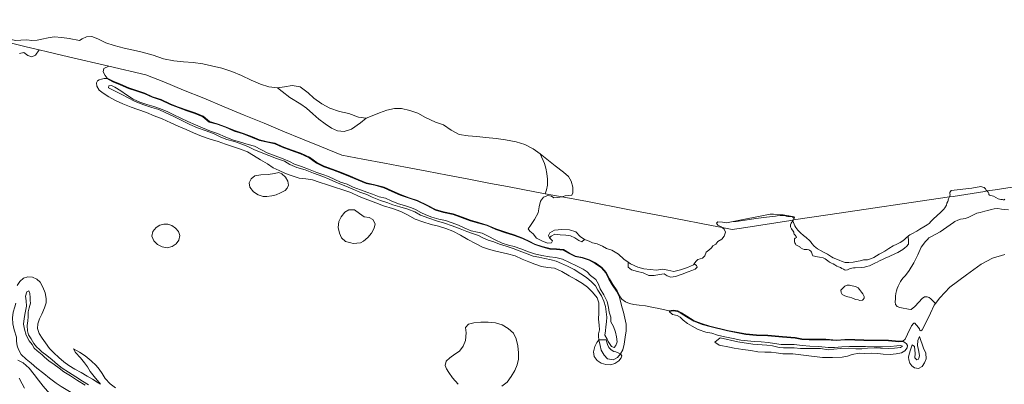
# Model space of a CAD drawing. Header units: metres. Extents: x 69428 to 72581, y 405279 to 408746.
# Tile 26 of 39: x 70789 to 71265, y 407819 to 407996. Entities that reach past the tile are written whole.
import ezdxf

# ---------------------------------------------------------------- set-up
doc = ezdxf.new("R2010")
doc.units = ezdxf.units.M
for name, color, linetype, lineweight in [('BS-BINNENKRUINLIJN-KPN', 253, 'CONTINUOUS', 0), ('BS-BINNENTEENLIJN-KPN', 253, 'CONTINUOUS', 0), ('BS-OVERIG-KPN', 253, 'CONTINUOUS', 0), ('BS-RASTER', 253, 'RASTER', 0), ('BS-WATERLIJN-KPN', 253, 'CONTINUOUS', 0)]:
    doc.layers.add(name, color=color, linetype=linetype, lineweight=lineweight)
doc.linetypes.add('RASTER', pattern='A,3,-2,[200,RASTER,S=0.75,R=0,X=0,Y=0],-2,3', length=10)

msp = doc.modelspace()

# ---------------------------------------------------------------- linework, layer by layer
at = {"layer": 'BS-BINNENKRUINLIJN-KPN'}
msp.add_lwpolyline([(70935.253, 407920.599), (70938.013, 407919.607), (70941.136, 407918.211), (70943.891, 407916.885), (70947.105, 407915.934), (70950.013, 407914.586), (70953.503, 407913.188), (70956.627, 407912.15), (70959.35, 407911.212), (70962.538, 407909.897), (70965.633, 407909.176), (70968.42, 407907.862), (70971.83, 407906.464), (70974.764, 407905.69), (70978.147, 407904.499), (70980.19, 407903.744), (70982.696, 407902.281), (70985.196, 407901.089), (70988.07, 407899.954), (70991.418, 407899.075), (70994.598, 407898.37), (70997.95, 407897.315), (71000.933, 407896.134), (71004.008, 407894.762), (71007.044, 407893.457), (71010.191, 407892.725), (71012.401, 407892.308), (71015.276, 407890.825), (71018.717, 407889.088), (71022.013, 407887.371), (71025.17, 407886.438), (71027.902, 407885.897), (71031.134, 407884.705), (71034.836, 407883.211), (71037.752, 407882.325), (71041.241, 407881.404), (71045.022, 407880.809), (71048.06, 407880.534), (71051.317, 407879.718), (71054.719, 407878.156), (71058.086, 407876.465), (71061.254, 407874.895), (71063.219, 407873.598), (71064.775, 407871.863), (71067.467, 407869.939), (71068.64, 407867.616), (71069.594, 407865.365), (71071.312, 407862.396), (71072.883, 407859.255), (71073.483, 407856.249), (71073.904, 407854.009), (71074.699, 407851.663), (71074.605, 407849.425), (71076.01, 407847.187), (71076.941, 407844.41), (71077.426, 407842.133), (71077.796, 407839.79), (71077.123, 407837.858), (71076.215, 407836.967), (71074.95, 407837.417), (71073.356, 407839.879), (71072.833, 407840.991), (71071.814, 407842.88), (71072.072, 407845.09), (71072.317, 407846.998), (71072.592, 407849.385), (71072.664, 407851.569), (71072.496, 407854.25), (71072.138, 407856.748), (71071.36, 407859.321), (71070.166, 407861.99), (71068.385, 407864.65), (71067.185, 407866.832), (71065.349, 407868.724), (71062.846, 407870.901), (71060.165, 407872.624), (71056.954, 407874.625), (71053.773, 407876.248), (71050.775, 407877.622), (71048.136, 407878.69), (71045.743, 407879.427), (71042.684, 407880.004), (71039.757, 407880.629), (71037.101, 407881.223), (71034.156, 407882.233), (71030.314, 407883.739), (71027.352, 407884.929), (71024.019, 407885.917), (71020.735, 407886.897), (71018.043, 407888.09), (71015.32, 407888.939), (71012.781, 407890.043), (71010.652, 407891.144), (71008.173, 407892.003), (71004.905, 407893.051), (71001.679, 407894.348), (70997.912, 407895.752), (70994.205, 407897.136), (70990.267, 407898.3), (70986.569, 407899.558), (70982.618, 407900.905), (70979.749, 407902.513), (70976.468, 407903.867), (70972.582, 407905.056), (70969.18, 407906.037), (70966.715, 407906.916), (70963.269, 407908.131), (70959.202, 407909.686), (70956.532, 407910.924), (70953.168, 407912.157), (70949.471, 407913.752), (70945.625, 407915.265), (70941.821, 407916.819), (70938.325, 407918.345), (70935.285, 407919.609), (70930.767, 407921.33), (70926.658, 407922.859), (70922.743, 407924.092), (70919.337, 407925.562), (70916.735, 407927.131), (70912.868, 407928.391), (70909.147, 407929.878), (70905.494, 407931.318), (70901.9, 407932.664), (70898.94, 407934.255), (70896.094, 407935.346), (70892.568, 407936.546), (70888.86, 407937.632), (70885.844, 407938.756), (70882.428, 407940.529), (70878.348, 407941.955), (70874.636, 407943.238), (70870.924, 407944.882), (70866.641, 407946.918), (70863.172, 407948.709), (70859.343, 407950.538), (70855.907, 407952.108), (70852.429, 407953.072), (70848.571, 407954.315), (70844.477, 407955.889), (70840.665, 407957.85), (70838.285, 407959.158), (70835.992, 407960.346), (70831.597, 407962.573), (70831.676, 407963.616), (70833.028, 407963.742), (70834.549, 407962.934), (70837.434, 407961.125), (70840.253, 407959.184), (70843.53, 407957.158), (70846.694, 407955.596), (70850.083, 407954.495), (70853.42, 407953.534), (70856.78, 407952.388), (70860.225, 407950.941), (70863.223, 407949.508), (70866.56, 407947.872), (70869.946, 407946.302), (70873.723, 407944.687), (70876.962, 407943.242), (70880.882, 407941.663), (70884.361, 407940.431), (70888.009, 407938.845), (70891.627, 407937.424), (70895.413, 407936.264), (70899.178, 407935.219), (70902.217, 407934.388), (70905.511, 407932.597), (70908.279, 407931.197), (70912.188, 407929.715), (70916.064, 407928.266), (70919.107, 407926.971), (70921.583, 407925.681), (70924.936, 407924.555), (70928.37, 407923.215), (70932.449, 407921.562)], close=True, dxfattribs=at)
for points in [[(71133.142, 407897.772), (71135.353, 407897.851), (71139.685, 407898.605), (71144.791, 407899.398), (71149.961, 407900.052), (71152.924, 407900.339), (71154.437, 407900.535), (71155.23, 407900.653), (71156.71, 407900.807), (71157.804, 407900.859), (71158.776, 407900.748), (71159.515, 407900.535), (71160.376, 407900.374), (71161.169, 407900.31), (71161.923, 407900.288), (71162.606, 407900.094), (71162.857, 407899.882), (71163.074, 407899.737), (71163.275, 407899.009)], [(70820.186, 407818.678), (70816.547, 407820.987), (70813.148, 407823.211), (70809.957, 407825.219), (70807.577, 407826.894), (70805.161, 407828.693), (70802.639, 407830.59), (70800.613, 407832.29), (70799.346, 407833.382), (70796.935, 407835.282), (70795.533, 407836.669), (70794.508, 407838.463), (70793.166, 407840.226), (70791.635, 407842.997), (70790.823, 407845.891), (70790.417, 407848.333), (70790.722, 407850.953), (70791.187, 407853.79), (70791.814, 407856.979), (70791.727, 407859.475), (70791.33, 407861.772), (70791.941, 407863.975), (70792.958, 407864.315), (70793.527, 407863.116), (70793.689, 407861.194), (70793.623, 407859.75), (70793.716, 407858.386), (70793.197, 407856.231), (70792.617, 407854.146), (70792.642, 407851.742), (70792.447, 407849.841), (70792.123, 407847.601), (70792.303, 407845.066), (70792.862, 407843.129), (70794.094, 407841.089), (70795.455, 407838.931), (70796.666, 407837.272), (70798.21, 407835.962), (70799.274, 407834.93), (70801.689, 407833.151), (70804.189, 407830.932), (70806.816, 407828.696), (70809.109, 407826.972), (70812.192, 407824.988), (70815.791, 407822.795), (70818.893, 407820.76), (70821.855, 407818.874)], [(71163.463, 407838.458), (71160.13, 407838.453), (71157.121, 407838.495), (71153.893, 407838.87), (71150.852, 407839.465), (71147.493, 407839.676), (71144.116, 407839.92), (71140.848, 407840.119), (71137.543, 407840.562), (71133.927, 407841.253), (71129.886, 407842.091), (71126.27, 407842.905), (71123.631, 407843.864), (71120.641, 407844.454), (71116.902, 407845.611), (71114.054, 407847.314), (71111.858, 407848.52), (71109.687, 407850.256), (71108.166, 407851.63), (71106.853, 407852.371), (71104.543, 407852.911), (71102.981, 407854.362)], [(71125.094, 407839.581), (71127.608, 407841.671), (71136.189, 407839.723), (71143.328, 407838.509), (71150.255, 407838.057), (71152.937, 407837.763), (71156.18, 407836.926), (71158.269, 407836.73), (71163.465, 407836.744)], [(71224.021, 407842.29), (71223.198, 407840.418), (71223.177, 407837.939), (71223.682, 407835.103), (71224.026, 407832.915), (71223.825, 407831.817), (71223.377, 407831.129), (71222.753, 407831.042), (71221.896, 407832.035), (71221.92, 407833.987), (71221.719, 407837.497), (71220.484, 407838.24)], [(70814.642, 407836.338), (70815.536, 407834.623), (70817.917, 407831.969), (70819.979, 407829.589), (70821.388, 407827.646), (70822.688, 407825.292), (70824.529, 407822.909), (70827.623, 407819.246)], [(71163.463, 407838.458), (71167.264, 407837.946), (71170.985, 407837.66), (71175.378, 407837.414), (71179.908, 407836.988), (71182.943, 407836.896), (71186.496, 407837.313), (71190.135, 407837.523), (71193.569, 407837.528), (71197.906, 407837.375), (71202.099, 407837.306), (71206.197, 407837.311), (71209.988, 407837.447), (71213.144, 407837.813), (71215.12, 407837.92), (71215.814, 407837.616), (71214.916, 407836.932), (71212.054, 407836.646), (71208.915, 407836.437), (71205.258, 407836.656), (71203.087, 407836.783), (71198.963, 407836.586), (71196.232, 407836.282), (71193.193, 407836.31), (71189.856, 407836.615), (71185.977, 407836.43), (71182.642, 407836.086), (71179.951, 407835.851), (71176.171, 407836.53), (71171.402, 407836.436), (71166.476, 407836.544), (71163.465, 407836.744)], [(70788.372, 407822.13), (70789.733, 407819.43), (70790.856, 407817.302)]]:
    msp.add_lwpolyline(points, dxfattribs=at)
at = {"layer": 'BS-BINNENTEENLIJN-KPN'}
for points in [[(71079.376, 407833.844), (71080.437, 407835.806), (71081.152, 407838.647), (71081.631, 407841.961), (71082.032, 407845.067), (71082.041, 407848.202), (71081.528, 407851.228), (71080.846, 407854.108), (71080.141, 407856.223), (71078.672, 407861.74), (71077.492, 407864.274), (71075.397, 407867.355), (71073.764, 407870.071), (71072.235, 407873.059), (71070.138, 407875.476), (71067.152, 407877.615), (71064.187, 407879.136), (71060.842, 407880.266), (71057.41, 407880.923), (71054.546, 407882.416), (71051.634, 407884.094), (71048.419, 407884.443), (71045.19, 407884.546), (71041.302, 407885.599), (71037.842, 407886.738), (71035.274, 407888.043), (71031.969, 407889.615), (71027.824, 407891.176), (71023.694, 407892.414), (71018.942, 407894.051), (71014.753, 407895.905), (71010.607, 407897.091), (71006.581, 407898.215), (71002.71, 407899.768), (70998.347, 407901.307), (70993.609, 407902.242), (70989.751, 407903.435), (70985.574, 407905.629), (70980.944, 407907.858), (70976.989, 407909.123), (70972.731, 407910.686), (70968.75, 407912.438), (70964.849, 407914.231), (70960.447, 407915.409), (70956.193, 407916.339), (70952.329, 407917.947), (70948.587, 407919.538), (70944.13, 407921.323), (70939.929, 407922.882), (70935.786, 407924.396), (70932.226, 407926.147), (70928.623, 407928.77), (70924.535, 407930.66), (70919.87, 407932.303), (70915.547, 407933.849), (70912.119, 407935.561), (70908.475, 407936.238), (70904.584, 407937.174), (70901.105, 407938.535), (70896.741, 407940.241), (70892.416, 407941.624), (70888.113, 407943.494), (70884.113, 407944.94), (70880.308, 407946.034), (70877.224, 407948.535), (70873.338, 407950.188), (70869.511, 407951.477), (70865.302, 407953.004), (70861.32, 407954.561), (70856.962, 407956.625), (70852.74, 407958.011), (70849.039, 407959.642), (70845.189, 407961.02), (70841.241, 407962.24), (70837.199, 407964.069), (70833.658, 407965.486), (70830.754, 407967.016), (70829.384, 407967.043), (70828.199, 407966.792), (70826.976, 407966.469), (70826.15, 407965.923), (70825.723, 407964.96), (70825.908, 407963.389), (70827.038, 407961.518), (70828.878, 407959.93), (70831.749, 407958.137), (70834.938, 407956.468), (70838.401, 407954.85), (70842.493, 407953.173), (70845.809, 407952.117), (70849.854, 407950.647), (70853.71, 407949.052), (70857.518, 407947.511), (70861.629, 407945.622), (70865.3, 407943.991), (70869.082, 407942.427), (70872.678, 407940.872), (70876.521, 407939.202), (70880.684, 407937.809), (70884.666, 407936.53), (70888.137, 407935.293), (70891.964, 407934.027), (70895.504, 407932.942), (70898.791, 407931.583), (70901.762, 407929.805), (70905.091, 407927.788), (70908.514, 407925.736), (70911.23, 407923.935), (70914.175, 407922.503), (70917.255, 407921.167), (70920.43, 407919.999), (70923.755, 407918.883), (70927.077, 407918.488), (70930.351, 407918.13), (70933.581, 407916.955), (70937.586, 407915.571), (70940.989, 407914.54), (70944.977, 407913.277), (70948.79, 407911.866), (70952.802, 407910.08), (70957.049, 407908.317), (70960.95, 407906.876), (70964.596, 407905.475), (70968.96, 407904.123), (70972.978, 407902.7), (70976.322, 407901.119), (70980.01, 407899.098), (70983.643, 407897.736), (70987.701, 407896.51), (70991.261, 407895.629), (70994.784, 407894.526), (70998.175, 407893.21), (71001.907, 407891.268), (71005.495, 407889.217), (71009.106, 407887.2), (71012.518, 407885.523), (71015.917, 407884.385), (71019.09, 407883.576), (71022.643, 407882.77), (71024.668, 407882.301), (71028.331, 407881.301), (71031.724, 407879.626), (71035.012, 407878.441), (71037.89, 407877.223), (71041.161, 407876.188), (71044.14, 407875.646), (71047.342, 407875.393), (71050.908, 407873.739), (71054.566, 407871.595), (71057.709, 407869.785), (71061.023, 407867.886), (71063.414, 407866.189), (71065.867, 407863.685), (71068.041, 407860.925), (71068.931, 407858.608), (71068.879, 407856.236), (71068.792, 407853.725), (71068.638, 407850.654), (71069.06, 407847.844), (71069.169, 407845.526), (71068.764, 407843.615), (71068.65, 407842.224), (71068.86, 407840.626)], [(70827.623, 407819.246), (70826.058, 407820.164), (70823.716, 407821.714), (70821.23, 407823.149), (70818.233, 407824.81), (70815.181, 407826.469), (70812.311, 407828.256), (70809.845, 407829.966), (70807.561, 407832.052), (70805.012, 407834.314), (70803.043, 407836.432), (70801.027, 407839.183), (70799.451, 407841.469), (70798.003, 407843.751), (70797.127, 407846.168), (70797.359, 407848.441), (70798.168, 407850.824), (70799.229, 407853.155), (70800.565, 407856.106), (70801.435, 407858.527), (70801.355, 407860.656), (70800.863, 407863.451), (70799.814, 407866.114), (70798.502, 407868.582), (70796.829, 407870.016), (70794.803, 407870.912), (70792.532, 407871.183), (70790.366, 407870.493), (70788.607, 407868.924), (70787.264, 407866.891)], [(70786.678, 407858.473), (70786.12, 407856.622), (70785.405, 407854.029), (70785.07, 407851.381), (70785.193, 407848.467), (70785.905, 407845.573), (70787.042, 407842.009), (70786.988, 407840.011), (70787.334, 407837.784), (70787.955, 407835.945), (70789.285, 407833.584), (70791.754, 407831.297), (70794.154, 407829.375), (70796.841, 407827.008), (70800.286, 407824.424), (70803.037, 407822.188), (70806.257, 407819.773), (70808.603, 407818.171), (70813.461, 407815.235)], [(71163.822, 407841.43), (71157.79, 407842.013), (71150.619, 407842.69), (71145.24, 407842.751), (71140.045, 407843.293), (71131.108, 407844.979), (71122.533, 407847.05), (71118.961, 407848.12), (71114.923, 407849.67), (71111.305, 407851.809), (71108.703, 407853.463), (71106.942, 407854.414), (71104.837, 407854.745), (71102.981, 407854.362)], [(71068.86, 407840.626), (71069.472, 407838.013), (71070.015, 407835.661), (71071.386, 407833.223), (71073.025, 407831.529), (71075.759, 407831.071), (71077.845, 407832.153), (71079.376, 407833.844)], [(71162.844, 407833.939), (71157.863, 407833.942), (71154.754, 407834.359), (71152.249, 407834.716), (71149.175, 407834.707), (71145.869, 407834.937), (71142.463, 407835.594), (71138.493, 407836.08), (71134.408, 407836.645), (71132.08, 407837.108), (71127.171, 407838.129), (71125.094, 407839.581)], [(71163.822, 407841.43), (71167.071, 407840.852), (71170.659, 407840.645), (71174.804, 407840.746), (71178.767, 407840.745), (71183.871, 407840.279), (71187.872, 407840.599), (71192.78, 407840.473), (71197.207, 407840.364), (71202.567, 407840.286), (71209.132, 407840.148), (71214.015, 407839.776), (71216.122, 407839.796), (71217.005, 407839.369), (71217.733, 407838.799), (71218.191, 407837.9), (71218.159, 407836.766), (71217.007, 407835.372), (71215.37, 407834.442), (71212.813, 407833.847), (71209.84, 407833.584), (71206.465, 407833.794), (71203.909, 407834.093), (71200.76, 407834.267), (71197.428, 407834.127), (71194.812, 407834.15), (71191.511, 407833.648), (71189.242, 407832.854), (71186.57, 407832.27), (71181.968, 407832.179), (71177.09, 407832.133), (71167.987, 407833.188), (71162.844, 407833.939)], [(71220.484, 407838.24), (71219.734, 407835.848), (71219.073, 407833.757), (71218.805, 407832.27), (71218.869, 407830.948), (71219.418, 407829.433), (71220.4, 407828.051), (71221.724, 407827.099), (71223.564, 407826.765), (71225.334, 407827.722), (71226.553, 407829.541), (71227.254, 407831.547), (71227.108, 407834.183), (71226.087, 407836.658), (71224.021, 407842.29)], [(70834.906, 407817.402), (70832.359, 407819.386), (70829.879, 407821.938), (70828.477, 407824.338), (70827.067, 407826.54), (70825.509, 407828.243), (70823.109, 407830.542), (70820.283, 407832.88), (70817.554, 407834.75), (70814.642, 407836.338)], [(70787.689, 407830.762), (70790.305, 407829.516), (70793.085, 407826.916), (70795.544, 407823.971), (70797.71, 407821.113), (70799.925, 407818.21), (70802.025, 407815.799), (70804.102, 407813.398), (70805.774, 407810.744), (70807.422, 407808.782), (70809.483, 407807.002)]]:
    msp.add_lwpolyline(points, dxfattribs=at)
at = {"layer": 'BS-OVERIG-KPN'}
for points in [[(70788.494, 407979.165), (70790.548, 407979.605), (70792.43, 407978.279), (70794.398, 407977.536), (70796.164, 407978.439), (70797.936, 407980.945)], [(71163.851, 407841.726), (71157.819, 407842.31), (71150.635, 407842.988), (71145.257, 407843.049), (71140.088, 407843.588), (71131.17, 407845.27), (71122.611, 407847.337), (71119.057, 407848.402), (71115.053, 407849.939), (71111.461, 407852.063), (71108.854, 407853.72), (71107.039, 407854.7), (71104.83, 407855.047), (71102.987, 407854.667), (71097.943, 407855.904), (71095.373, 407856.29), (71091.459, 407857.046), (71088.435, 407857.514), (71085.776, 407857.798), (71083.689, 407858.185), (71081.806, 407858.994), (71079.958, 407860.324), (71078.933, 407861.885), (71077.752, 407864.421), (71075.648, 407867.515), (71074.024, 407870.216), (71072.484, 407873.227), (71070.34, 407875.698), (71067.307, 407877.87), (71064.303, 407879.412), (71060.918, 407880.555), (71057.509, 407881.208), (71054.689, 407882.678), (71051.729, 407884.383), (71048.44, 407884.741), (71045.234, 407884.842), (71041.387, 407885.885), (71037.957, 407887.014), (71035.406, 407888.31), (71032.086, 407889.89), (71027.92, 407891.459), (71023.786, 407892.698), (71019.051, 407894.328), (71014.855, 407896.186), (71010.688, 407897.377), (71006.677, 407898.498), (71002.815, 407900.047), (70998.425, 407901.595), (70993.682, 407902.531), (70989.866, 407903.712), (70985.708, 407905.895), (70981.054, 407908.135), (70977.085, 407909.405), (70972.842, 407910.962), (70968.872, 407912.709), (70964.951, 407914.512), (70960.518, 407915.698), (70956.283, 407916.624), (70952.444, 407918.221), (70948.701, 407919.813), (70944.238, 407921.6), (70940.032, 407923.162), (70935.903, 407924.67), (70932.381, 407926.403), (70928.774, 407929.028), (70924.648, 407930.937), (70919.969, 407932.583), (70915.664, 407934.123), (70912.214, 407935.847), (70908.538, 407936.529), (70904.673, 407937.459), (70901.213, 407938.812), (70896.841, 407940.522), (70892.521, 407941.903), (70888.223, 407943.771), (70884.205, 407945.223), (70880.448, 407946.303), (70877.379, 407948.793), (70873.444, 407950.466), (70869.609, 407951.758), (70865.407, 407953.282), (70861.439, 407954.835), (70857.073, 407956.902), (70852.847, 407958.289), (70849.149, 407959.919), (70845.283, 407961.302), (70841.347, 407962.519), (70837.316, 407964.343), (70833.783, 407965.756), (70830.953, 407967.248), (70829.971, 407968.581), (70829.029, 407970.249), (70829.261, 407971.971), (70831.644, 407973.117)], [(70913.384, 407962.605), (70915.55, 407960.833), (70919.279, 407957.96), (70924.578, 407954.648), (70927.421, 407952.705), (70930.444, 407950.054), (70933.311, 407947.444), (70936.397, 407945.102), (70939.412, 407943.135), (70942.43, 407941.738), (70945.621, 407941.368), (70949.131, 407942.572), (70953.545, 407945.647), (70956.27, 407947.9)], [(71040.543, 407930.639), (71042.58, 407925.913), (71043.18, 407923.789), (71043.762, 407921.103), (71044.066, 407918.438), (71044.008, 407915.421), (71043.551, 407913.312), (71042.879, 407911.251)], [(71267.125, 407903.627), (71265.015, 407903.681), (71263.779, 407903.822), (71262.019, 407904.26), (71260.164, 407904.023), (71258.768, 407903.66), (71257.109, 407903.212), (71255.671, 407902.838), (71253.434, 407902.338), (71251.892, 407901.904), (71250.931, 407901.504), (71249.57, 407900.738), (71247.643, 407899.914), (71246.163, 407899.355), (71245.184, 407899.18), (71243.905, 407898.965), (71242.565, 407898.637), (71241.147, 407897.941), (71240.489, 407897.481), (71234.084, 407892.934), (71229.5, 407890.547), (71228.612, 407889.99), (71227.897, 407889.229), (71226.952, 407888.187), (71224.904, 407885.523), (71223.242, 407881.832), (71221.396, 407877.921), (71219.069, 407874.222), (71217.282, 407871.768), (71216.197, 407870.587), (71215.581, 407869.888), (71214.862, 407868.839), (71214.18, 407867.541), (71213.784, 407866.584), (71213.348, 407865.493), (71212.976, 407864.305), (71212.701, 407863.071), (71212.529, 407861.723), (71212.459, 407860.532), (71212.356, 407859.114), (71212.459, 407857.774), (71213.226, 407856.809), (71214.5, 407856.345), (71215.336, 407856.109), (71218.815, 407855.437), (71219.818, 407855.401), (71220.024, 407855.386)], [(71162.774, 407898.192), (71162.032, 407897.099), (71161.694, 407896.244), (71161.637, 407895.33), (71162.08, 407894.343), (71162.988, 407893.239), (71163.195, 407892.761), (71163.256, 407892.619), (71163.256, 407892.351), (71163.243, 407892.063), (71163.371, 407891.835), (71163.962, 407891.238), (71164.428, 407890.672), (71164.616, 407890.331), (71164.57, 407890.13), (71164.289, 407890.023), (71163.952, 407889.911), (71163.656, 407889.601), (71163.551, 407888.83), (71163.593, 407888.029), (71163.712, 407887.548), (71164, 407887.04), (71164.282, 407886.624), (71166.236, 407885.635), (71166.38, 407885.416)], [(71045.018, 407890.048), (71045.786, 407890.792), (71047.552, 407891.746), (71050.113, 407891.406), (71052.867, 407891.232), (71055.233, 407890.941), (71057.213, 407890.085), (71059.169, 407888.716), (71060.636, 407888.148), (71061.874, 407889.166)], [(71166.38, 407885.416), (71167.452, 407884.696), (71168.243, 407884.403), (71168.959, 407884.352), (71169.74, 407884.319), (71170.542, 407884.237), (71170.88, 407884.108), (71171.492, 407883.602), (71171.759, 407883.026), (71172.053, 407882.09), (71172.507, 407881.262), (71174.696, 407880.799), (71175.75, 407880.685), (71177.374, 407880.331), (71178.399, 407879.829), (71179.64, 407878.882), (71180.504, 407878.194), (71181.435, 407877.736), (71182.362, 407877.385), (71183.155, 407876.951), (71184.012, 407876.373), (71184.889, 407876.001), (71185.805, 407875.593), (71186.527, 407875.213), (71187.303, 407874.806), (71187.853, 407874.53), (71188.433, 407874.384), (71189.165, 407874.53), (71189.892, 407874.828), (71190.509, 407875.186), (71191.31, 407875.372), (71192.068, 407875.434), (71192.952, 407875.532), (71196.178, 407875.716), (71197.458, 407875.88), (71198.427, 407876.07), (71199.801, 407876.521), (71200.482, 407876.867), (71201.476, 407877.29), (71202.193, 407877.61), (71202.799, 407877.903), (71203.537, 407878.246), (71204.742, 407878.889), (71206.44, 407879.704), (71207.712, 407880.261), (71209.005, 407880.822), (71210.353, 407881.462), (71211.529, 407882.021), (71212.522, 407882.482), (71213.536, 407882.985), (71214.402, 407883.447), (71215.137, 407883.859), (71216.093, 407884.451), (71216.971, 407885.098), (71217.722, 407885.818), (71218.676, 407886.876), (71218.702, 407887.676), (71218.762, 407888.322)], [(71218.762, 407888.322), (71218.589, 407890.9)], [(71083.02, 407878.247), (71082.988, 407876.889), (71083.048, 407875.752), (71084.749, 407874.541), (71087.589, 407873.752), (71090.392, 407873.048), (71093.05, 407871.857), (71095.612, 407871.829), (71098.215, 407872.334), (71100.49, 407872.626), (71102.021, 407871.637), (71103.778, 407870.999), (71106.021, 407871.368), (71109.243, 407872.471), (71112.053, 407873.638), (71113.843, 407874.144), (71115.538, 407874.784), (71116.403, 407875.83), (71116.216, 407876.658), (71115.05, 407877.448)], [(71218.35, 407843.478), (71220.226, 407847.429), (71220.463, 407847.764), (71220.925, 407848.271), (71221.368, 407848.697), (71221.792, 407848.733), (71222.539, 407847.871), (71222.726, 407847.533), (71224.075, 407845.951), (71224.272, 407845.153), (71224.745, 407845.032), (71225.323, 407845.572), (71226.346, 407847.305), (71229.368, 407853.63), (71231.155, 407857.456), (71231.763, 407858.225), (71233.921, 407860.95), (71238.801, 407866.223), (71246.8, 407872.072), (71253.854, 407877.228), (71259.353, 407880.128), (71265.377, 407881.953)], [(71220.024, 407855.386), (71221.792, 407856.784), (71223.729, 407858.886), (71225.377, 407860.668), (71226.487, 407861.466), (71227.715, 407861.496), (71228.739, 407861.092), (71229.534, 407860.559), (71231.763, 407858.225)], [(71000.712, 407819.166), (70998.049, 407822.35), (70996.313, 407824.835), (70995.142, 407826.611), (70994.497, 407828.293), (70995.016, 407830.354), (70996.809, 407831.964), (70999.217, 407833.675), (71001.395, 407835.275), (71003.216, 407837.571), (71004.407, 407840.388), (71004.626, 407843.99), (71004.322, 407846.669), (71005.769, 407848.18), (71008.425, 407848.906), (71011.778, 407849.294), (71015.314, 407849.224), (71018.838, 407848.899), (71022.02, 407847.965), (71025.021, 407846.182), (71027.491, 407843.934), (71028.916, 407841.101), (71029.726, 407837.792), (71030.034, 407834.424), (71030.022, 407831.371), (71029.349, 407828.65), (71028.281, 407825.794), (71026.481, 407822.913), (71024.502, 407820.249), (71021.996, 407818.258)], [(71079.376, 407833.844), (71079.973, 407833.013), (71079.608, 407831.938), (71078.471, 407830.553), (71076.646, 407829.272), (71074.48, 407828.597), (71072.25, 407828.666), (71069.929, 407829.357), (71068.099, 407830.626), (71066.662, 407832.687), (71066.229, 407834.909), (71066.97, 407837.454), (71067.898, 407839.374), (71068.86, 407840.626)], [(71068.86, 407840.626), (71070.721, 407840.641), (71072.409, 407840.75), (71073.02, 407838.491), (71073.738, 407836.937), (71074.831, 407835.875), (71076.116, 407835.084), (71077.145, 407834.92), (71079.376, 407833.844)], [(71163.851, 407841.726), (71167.105, 407841.147), (71170.664, 407840.942), (71174.801, 407841.043), (71178.78, 407841.042), (71183.873, 407840.576), (71187.864, 407840.896), (71192.787, 407840.77), (71197.213, 407840.661), (71202.572, 407840.583), (71209.147, 407840.445), (71214.025, 407840.073), (71216.024, 407840.092), (71217.177, 407840.936), (71218.35, 407843.478)]]:
    msp.add_lwpolyline(points, dxfattribs=at)
for points in [[(70914.739, 407911.808), (70912.628, 407910.877), (70910.523, 407910.349), (70908.16, 407909.992), (70906.351, 407910.076), (70903.95, 407910.837), (70901.651, 407912.278), (70899.96, 407914.504), (70899.687, 407916.656), (70900.526, 407918.488), (70902.292, 407919.973), (70905.296, 407920.416), (70908.85, 407920.577), (70911.869, 407921.129), (70913.976, 407921.567), (70915.471, 407920.954), (70917.13, 407919.377), (70918.315, 407917.448), (70918.712, 407915.558), (70918.078, 407913.987), (70916.994, 407912.854)], [(70946.19, 407888.257), (70944.363, 407890.01), (70943.278, 407892.287), (70942.662, 407894.937), (70943.091, 407897.854), (70944.192, 407900.142), (70945.924, 407902.43), (70947.874, 407903.495), (70950.64, 407903.635), (70953.015, 407901.835), (70955.33, 407900.135), (70957.779, 407899.777), (70959.521, 407898.871), (70960.533, 407896.828), (70960.198, 407894.636), (70958.857, 407892.229), (70957.102, 407890.176), (70955.009, 407888.468), (70953.43, 407887.59), (70949.988, 407887.208), (70948.892, 407887.587)], [(70858.335, 407896.631), (70860.293, 407896.664), (70862.15, 407895.978), (70863.941, 407894.766), (70865.342, 407893.066), (70865.981, 407891.08), (70865.515, 407888.943), (70864.256, 407887.17), (70862.403, 407885.784), (70859.891, 407885.168), (70857.579, 407885.69), (70855.261, 407886.776), (70853.425, 407888.486), (70852.539, 407890.765), (70853.068, 407893.058), (70854.606, 407895.042), (70856.441, 407896.157)], [(71193.071, 407860.16), (71191.275, 407860.936), (71190.211, 407861.303), (71189.403, 407861.458), (71187.985, 407861.897), (71186.707, 407862.639), (71186.121, 407863.516), (71186.039, 407864.629), (71186.901, 407865.686), (71187.864, 407866.675), (71189.072, 407867.138), (71190.14, 407867.059), (71191.527, 407866.857), (71193.128, 407866.464), (71194.342, 407865.805), (71195.023, 407865.09), (71196.012, 407863.81), (71196.704, 407862.883), (71197.22, 407861.699), (71197.334, 407860.819), (71196.855, 407860.182), (71196.426, 407859.804), (71195.28, 407859.778), (71194.444, 407859.976), (71194.32, 407859.993)]]:
    msp.add_lwpolyline(points, close=True, dxfattribs=at)
at = {"layer": 'BS-RASTER', "flags": 128}
msp.add_lwpolyline([(70374.391, 408426.197), (70378.668, 408426.415), (70379.299, 408426.388), (70382.395, 408429.982), (70383.846, 408431.99), (70387.065, 408436.277), (70390.097, 408440.302), (70392.907, 408444.268), (70394.515, 408446.493), (70397.448, 408444.405), (70399.639, 408442.573), (70402.747, 408440.127), (70404.932, 408438.652), (70406.857, 408437.351), (70416.638, 408429.84), (70428.819, 408420.566), (70434.688, 408416.145), (70441.204, 408411.334), (70446.587, 408407.207), (70453.157, 408402.3), (70459.062, 408397.743), (70465.69, 408392.744), (70469.477, 408382.343), (70473.168, 408371.995), (70477.009, 408361.734), (70481.115, 408350.629), (70484.822, 408340.253), (70488.846, 408329.366), (70492.371, 408319.612), (70496.367, 408308.952), (70500.202, 408298.746), (70501.646, 408294.659), (70503.688, 408288.877), (70507.554, 408278.566), (70510.813, 408269.444), (70514.831, 408259.149), (70518.361, 408249.357), (70521.991, 408239.293), (70525.44, 408229.454), (70528.876, 408220.197), (70532.346, 408210.646), (70535.75, 408201.439), (70538.54, 408193.692), (70543.849, 408184.921), (70549.41, 408175.734), (70554.238, 408167.688), (70560.335, 408157.754), (70565.682, 408149.043), (70571.69, 408139.199), (70576.46, 408130.92), (70580.24, 408124.52), (70586.715, 408116.717), (70593.275, 408108.85), (70599.276, 408101.754), (70606.086, 408093.711), (70612.675, 408085.79), (70618.114, 408079.166), (70626.609, 408068.769), (70633.303, 408060.871), (70635.237, 408058.494), (70636.112, 408057.416), (70636.428, 408057.034), (70639.78, 408052.883), (70642.536, 408049.366), (70643.179, 408048.51), (70646.383, 408044.77), (70653.218, 408036.666), (70659.395, 408029.296), (70664.368, 408023.406), (70673.169, 408020), (70682.476, 408016.509), (70683.65, 408016.094), (70700.288, 408009.762), (70709.765, 408006.694), (70730.601, 408000.744), (70761.709, 407991.064), (70777.557, 407986.155), (70780.679, 407985.063), (70791.641, 407982.406), (70797.936, 407980.945), (70801.946, 407980.015), (70812.186, 407977.599), (70831.644, 407973.117), (70849.662, 407968.824), (70858.278, 407965.412), (70867.783, 407961.481), (70877.6, 407957.511), (70887.466, 407953.382), (70897.229, 407949.398), (70906.891, 407945.434), (70915.95, 407941.684), (70925.465, 407937.802), (70933.859, 407934.378), (70944.438, 407930.064), (70954.607, 407928.13), (70965.071, 407926.133), (70975.31, 407924.215), (70985.585, 407922.218), (70995.62, 407920.341), (71005.986, 407918.396), (71016.438, 407916.347), (71024.585, 407914.786), (71032.039, 407913.402), (71042.879, 407911.251), (71051.135, 407909.799), (71063.403, 407907.509), (71082.958, 407903.671), (71105.094, 407899.478), (71123.433, 407895.952), (71128.522, 407894.961), (71133.397, 407894.029), (71137.913, 407894.658), (71161.724, 407898.427), (71163.017, 407898.732), (71179.775, 407901.199), (71238.574, 407909.853), (71240.321, 407909.995), (71255.738, 407912.433), (71256.708, 407912.672), (71260.677, 407913.283), (71295.897, 407918.699), (71297.869, 407919.017), (71320.031, 407922.119), (71326.576, 407923.058), (71330.588, 407923.633), (71332.266, 407923.941), (71341.939, 407925.229), (71342.435, 407925.345), (71383.052, 407931.446), (71384.35, 407931.544), (71402.129, 407933.574), (71431.709, 407935.133), (71455.069, 407935.242), (71481.583, 407935.121), (71505.645, 407935.131), (71518.718, 407935.264), (71521.543, 407934.69), (71527.381, 407933.411), (71530.53, 407932.696)], dxfattribs=at)
at = {"layer": 'BS-WATERLIJN-KPN'}
for points in [[(70777.557, 407986.155), (70778.475, 407986.568), (70780.296, 407986.823), (70782.806, 407986.263), (70786.717, 407985.492), (70789.176, 407985.687), (70792.015, 407985.849), (70794.453, 407985.428), (70796.93, 407985.578), (70799.307, 407986.08), (70802.267, 407986.767), (70805.177, 407987.234), (70808.876, 407986.903), (70812.473, 407986.359), (70817.448, 407985.448)], [(70817.448, 407985.448), (70818.781, 407986.282), (70820.852, 407987.196), (70823.427, 407987.457), (70826.358, 407986.287), (70830.243, 407984.415), (70834.29, 407983.007), (70839.08, 407981.696), (70843.613, 407980.764), (70847.833, 407979.854), (70853.18, 407978.394), (70858.117, 407976.674), (70863.223, 407975.623), (70867.769, 407975.08), (70872.566, 407974.771), (70877.224, 407974.116), (70881.467, 407973.239), (70886.442, 407972.134), (70891.185, 407970.393), (70895.954, 407968.61), (70900.595, 407966.294), (70905.08, 407964.393), (70909.098, 407963.129), (70913.384, 407962.605)], [(70913.384, 407962.605), (70916.746, 407963.021), (70920.427, 407963.685), (70924.371, 407963.068), (70928.187, 407960.111), (70930.998, 407957.6), (70934.817, 407954.8), (70938.728, 407952.786), (70943.284, 407951.084), (70947.919, 407950.112), (70952.534, 407948.424), (70956.27, 407947.9)], [(70956.27, 407947.9), (70959.226, 407949.006), (70962.626, 407950.498), (70966.292, 407951.749), (70969.902, 407952.521), (70973.365, 407952.511), (70977.384, 407951.604), (70981.253, 407950.319), (70984.903, 407948.156), (70989.78, 407945.981), (70993.658, 407944.708), (70997.348, 407942.155), (71001.263, 407940.074), (71005.593, 407939.361), (71009.757, 407939.02), (71014.176, 407938.617), (71019.185, 407938.025), (71023.657, 407937.418), (71028.82, 407936.412), (71033.095, 407935.111), (71037.089, 407933.074), (71040.543, 407930.639)], [(71040.543, 407930.639), (71044.441, 407927.383), (71047.691, 407924.839), (71051.731, 407921.803), (71054.239, 407919.633), (71055.509, 407917.343), (71056.228, 407914.488), (71056.233, 407911.83), (71055.873, 407910.572), (71054.264, 407910.548), (71052.498, 407910.319), (71051.135, 407909.799)], [(71169.916, 407889.582), (71170.327, 407889.218), (71170.777, 407888.741), (71171.256, 407888.164), (71171.913, 407887.251), (71173.151, 407885.924), (71174.786, 407884.651), (71176.497, 407883.697), (71177.901, 407882.986), (71179.549, 407882.09), (71181.457, 407880.887), (71182.286, 407880.365), (71185.142, 407879.14), (71186.689, 407878.595), (71188.037, 407878.16), (71188.69, 407878.081), (71189.849, 407878.101), (71192.012, 407878.25), (71194.471, 407878.654), (71195.384, 407878.908), (71196.017, 407879.085), (71196.902, 407879.31), (71197.464, 407879.358), (71198.097, 407879.383), (71198.916, 407879.45), (71199.811, 407879.646), (71200.908, 407879.981), (71201.969, 407880.482), (71204.63, 407882.067), (71205.806, 407882.773), (71207.294, 407883.636), (71209.262, 407884.934), (71211.299, 407886.095), (71213.137, 407887.007), (71214.698, 407887.779), (71216.081, 407888.556), (71216.99, 407889.374), (71217.775, 407890.204), (71218.589, 407890.9), (71218.707, 407891.001), (71219.378, 407891.385), (71220.413, 407891.975), (71222.728, 407893.299), (71224.263, 407894.253), (71226.216, 407895.389), (71227.749, 407896.302), (71228.716, 407897.024), (71229.768, 407897.998), (71230.738, 407898.968), (71234.44, 407902.432), (71235.222, 407903.277), (71235.821, 407903.925), (71236.328, 407904.493), (71237.072, 407905.892), (71237.363, 407906.854), (71237.811, 407907.642), (71237.953, 407908.066), (71237.961, 407908.412), (71238.044, 407908.812), (71238.244, 407909.213), (71238.574, 407909.853), (71238.77, 407910.257), (71238.845, 407910.767), (71238.773, 407911.316), (71238.74, 407911.914), (71239.056, 407912.414), (71239.485, 407912.872), (71249.409, 407914.117), (71253.757, 407914.764), (71254.731, 407914.59), (71255.305, 407914.425), (71256.024, 407913.785), (71256.175, 407913.426), (71256.28, 407913.091), (71256.708, 407912.672), (71257.295, 407912.098), (71257.543, 407911.752), (71257.646, 407911.389), (71257.683, 407911.026), (71257.949, 407910.614), (71259.832, 407910.137), (71262.109, 407908.892), (71262.834, 407908.673), (71263.386, 407908.578), (71263.94, 407908.53), (71264.295, 407908.524), (71264.611, 407908.47), (71265.008, 407908.378), (71265.099, 407908.391), (71265.399, 407908.663)], [(71051.135, 407909.799), (71048.997, 407909.467), (71047.073, 407909.44), (71045.886, 407910.179), (71044.24, 407910.492), (71042.162, 407909.698), (71040.555, 407907.736), (71039.999, 407905.055), (71039.555, 407902.148), (71037.734, 407898.815), (71035.744, 407895.91), (71034.686, 407894.431), (71035.443, 407893.297), (71037.082, 407892.01), (71038.701, 407889.839), (71041.969, 407888.176), (71044.262, 407887.474), (71046.012, 407887.55), (71046.462, 407888.627), (71045.018, 407890.048)], [(71133.142, 407897.772), (71151.767, 407901.481), (71153.348, 407901.438), (71157.133, 407901.139), (71158.119, 407901.105), (71158.93, 407900.968), (71159.909, 407900.781), (71160.842, 407900.581), (71161.611, 407900.472), (71162.54, 407900.377), (71163.343, 407900.117), (71163.57, 407899.842), (71163.47, 407899.327), (71163.275, 407899.009), (71163.017, 407898.732), (71162.884, 407898.438), (71162.774, 407898.192), (71163.764, 407895.806), (71164.269, 407894.965), (71165.263, 407893.782), (71166.439, 407892.496), (71167.921, 407891.197), (71169.173, 407890.182), (71169.916, 407889.582)], [(71128.522, 407894.961), (71128.015, 407895.33), (71126.509, 407896.167), (71125.76, 407897.073), (71126.46, 407897.819), (71128.719, 407897.611), (71130.738, 407897.241), (71133.142, 407897.772)], [(71045.018, 407890.048), (71044.472, 407891.191), (71045.072, 407892.408), (71047.36, 407893.654), (71050.967, 407894.087), (71054.651, 407893.806), (71057.784, 407892.881), (71059.797, 407890.618), (71061.874, 407889.166)], [(71115.05, 407877.448), (71115.791, 407878.646), (71116.759, 407879.457), (71119.047, 407880.182), (71120.164, 407881.378), (71120.813, 407883.007), (71122.145, 407884.016), (71123.419, 407885.123), (71124.116, 407886.089), (71125.571, 407886.894), (71126.535, 407888.164), (71128.377, 407889.36), (71129.6, 407890.849), (71130.201, 407892.77), (71129.555, 407894.21), (71128.522, 407894.961)], [(71061.874, 407889.166), (71064.13, 407888.394), (71065.812, 407887.59), (71068.063, 407887.159), (71070.662, 407886.034), (71072.659, 407884.864), (71075.207, 407884.091), (71078.462, 407882.084), (71080.909, 407879.693), (71083.02, 407878.247)], [(71083.02, 407878.247), (71084.256, 407877.4), (71087.691, 407875.807), (71090.708, 407874.98), (71093.733, 407874.694), (71096.805, 407874.382), (71099.826, 407874.888), (71102.23, 407874.383), (71105.113, 407873.658), (71108.443, 407874.484), (71111.816, 407875.647), (71114.73, 407876.931), (71115.05, 407877.448)]]:
    msp.add_lwpolyline(points, dxfattribs=at)

doc.saveas('drawing.dxf')
